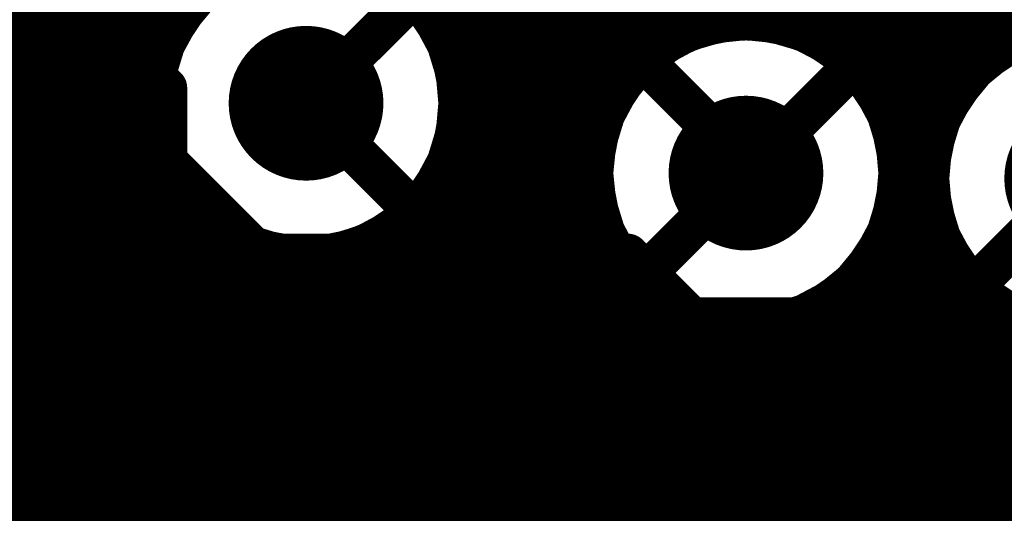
# Model space of a CAD drawing. Header units: millimetres. Extents: x 1.27 to 3.86, y 0.66 to 4.7.
# Tile 59 of 236: x 2.6349 to 2.7774, y 2.144 to 2.2155. Entities that reach past the tile are written whole.
import ezdxf

# ---------------------------------------------------------------- set-up
doc = ezdxf.new("R2010")
doc.units = ezdxf.units.MM
doc.header["$MEASUREMENT"] = 0
for name, color, linetype in [('BottomLayer', 5, 'Continuous'), ('MidLayer1', 16, 'Continuous'), ('MidLayer2', 76, 'Continuous'), ('MidLayer3', 90, 'Continuous'), ('MidLayer4', 156, 'Continuous'), ('MidLayer5', 130, 'Continuous'), ('MidLayer6', 216, 'Continuous'), ('MultiLayer', 9, 'Continuous'), ('TopLayer', 1, 'Continuous'), ('ViaHoleLayer', 16, 'Continuous')]:
    doc.layers.add(name, color=color, linetype=linetype)

# ---------------------------------------------------------------- blocks, each defined once
blk = doc.blocks.new('0402L_59')
at = {"layer": 'TopLayer'}
for points in [[(-0.00787, -0.00984), (-0.00787, 0.00984), (-0.0315, -0.00984), (-0.0315, 0.00984)], [(0.0315, -0.00984), (0.0315, 0.00984), (0.00787, -0.00984), (0.00787, 0.00984)]]:
    blk.add_solid(points, dxfattribs=at)
blk = doc.blocks.new('S______QSH_030_01_X_D_A_B_102')
at = {"layer": 'BottomLayer'}
for points in [[(0.15748, -0.15313), (0.15748, -0.14215), (0.06811, -0.15313), (0.06811, -0.14215)], [(0.15748, -0.17281), (0.15748, -0.16183), (0.06811, -0.17281), (0.06811, -0.16183)], [(0.15748, -0.1925), (0.15748, -0.18152), (0.06811, -0.1925), (0.06811, -0.18152)], [(0.15748, -0.21219), (0.15748, -0.2012), (0.06811, -0.21219), (0.06811, -0.2012)], [(0.15748, -0.23187), (0.15748, -0.22089), (0.06811, -0.23187), (0.06811, -0.22089)], [(0.15748, -0.25156), (0.15748, -0.24057), (0.06811, -0.25156), (0.06811, -0.24057)], [(0.15748, -0.27124), (0.15748, -0.26026), (0.06811, -0.27124), (0.06811, -0.26026)]]:
    blk.add_solid(points, dxfattribs=at)

msp = doc.modelspace()

# ---------------------------------------------------------------- linework, layer by layer
at = {"layer": 'BottomLayer'}
for p, q in [((2.63414, 2.21038), (2.64598, 2.19854)), ((2.64598, 2.19854), (2.64598, 2.1764)), ((2.64598, 2.1764), (2.64418, 2.1746)), ((2.64418, 2.1746), (2.6325, 2.1746))]:
    msp.add_line(p, q, dxfattribs=at)
for points, const_width in [([(2.67075, 2.20336, 1), (2.68195, 2.20336, 1)], 0.0112), ([(2.67485, 2.20336, 1), (2.67785, 2.20336, 1)], 0.003), ([(2.73442, 2.19325, 1), (2.74562, 2.19325, 1)], 0.0112), ([(2.78301, 2.19247, 1), (2.79421, 2.19247, 1)], 0.0112), ([(2.73852, 2.19325, 1), (2.74152, 2.19325, 1)], 0.003), ([(2.72323, 2.17796, 1), (2.72623, 2.17796, 1)], 0.003), ([(2.72323, 2.17796, 1), (2.72623, 2.17796, 1)], 0.003), ([(2.77078, 2.17614, 1), (2.77378, 2.17614, 1)], 0.003), ([(2.77078, 2.17614, 1), (2.77378, 2.17614, 1)], 0.003), ([(2.70355, 2.17466, 1), (2.70655, 2.17466, 1)], 0.003), ([(2.70355, 2.17466, 1), (2.70655, 2.17466, 1)], 0.003), ([(2.77078, 2.17312, 1), (2.77378, 2.17312, 1)], 0.003), ([(2.77078, 2.17312, 1), (2.77378, 2.17312, 1)], 0.003), ([(2.7626, 2.16494, 1), (2.7656, 2.16494, 1)], 0.003), ([(2.7626, 2.16494, 1), (2.7656, 2.16494, 1)], 0.003)]:
    msp.add_lwpolyline(points, format="xyb", close=True, dxfattribs=dict(at, const_width=const_width))
at = {"layer": 'BottomLayer', "const_width": 0.006}
for points in [[(2.67635, 2.20336), (2.70505, 2.17466)], [(2.72473, 2.17796), (2.74002, 2.19325)], [(2.77228, 2.17614), (2.78861, 2.19247)], [(2.72473, 2.12192), (2.72473, 2.17796)], [(2.77228, 2.17312), (2.77228, 2.17614)], [(2.70505, 2.12192), (2.70505, 2.17466)], [(2.7641, 2.16494), (2.77228, 2.17312)], [(2.7641, 2.12192), (2.7641, 2.16494)]]:
    msp.add_lwpolyline(points, dxfattribs=at)
at = {"layer": 'MidLayer1', "const_width": 0.008}
for points in [[(2.715, 2.03594), (2.715, 2.26875)], [(2.71, 2.03594), (2.71, 2.26541)], [(2.695, 2.21716), (2.695, 2.2635)], [(2.705, 2.03594), (2.705, 2.26362)], [(2.7, 2.03594), (2.7, 2.26301)], [(2.635, 2.03594), (2.635, 2.25768)], [(2.64, 2.03594), (2.64, 2.25456)], [(2.645, 2.03594), (2.645, 2.25292)], [(2.65, 2.03594), (2.65, 2.25245)], [(2.655, 2.21243), (2.655, 2.25307)], [(2.76, 2.20504), (2.76, 2.25274)], [(2.72, 2.20498), (2.72, 2.25054)], [(2.765, 2.03594), (2.765, 2.24797)], [(2.755, 2.21096), (2.755, 2.2462)], [(2.725, 2.21093), (2.725, 2.2451)], [(2.73, 2.21418), (2.73, 2.2421)], [(2.75, 2.21419), (2.75, 2.24271)], [(2.77, 2.20633), (2.77, 2.24281)], [(2.735, 2.2159), (2.735, 2.24054)], [(2.745, 2.21591), (2.745, 2.24082)], [(2.74, 2.21645), (2.74, 2.24014)], [(2.775, 2.21126), (2.775, 2.23994)], [(2.78, 2.21402), (2.78, 2.23848)], [(2.43083, 2.215), (2.65629, 2.215)], [(2.69642, 2.215), (2.73194, 2.215)], [(2.74809, 2.215), (2.78306, 2.215)], [(2.4295, 2.21), (2.65412, 2.21)], [(2.69858, 2.21), (2.72396, 2.21)], [(2.75607, 2.21), (2.77341, 2.21)], [(2.42679, 2.205), (2.65321, 2.205)], [(2.69949, 2.205), (2.72001, 2.205)], [(2.76002, 2.205), (2.76908, 2.205)], [(2.42195, 2.2), (2.6534, 2.2)], [(2.69931, 2.2), (2.71782, 2.2)], [(2.76221, 2.2), (2.76666, 2.2)], [(2.4242, 2.195), (2.65471, 2.195)], [(2.698, 2.195), (2.71688, 2.195)], [(2.655, 2.03594), (2.655, 2.19428)], [(2.42693, 2.19), (2.65738, 2.19)], [(2.695, 2.03594), (2.695, 2.18955)], [(2.69532, 2.19), (2.71705, 2.19)], [(2.66, 2.03594), (2.66, 2.1869)], [(2.42828, 2.185), (2.66216, 2.185)], [(2.69054, 2.185), (2.71833, 2.185)], [(2.7617, 2.185), (2.76665, 2.185)], [(2.69, 2.03594), (2.69, 2.18459)], [(2.665, 2.03594), (2.665, 2.18312)], [(2.67, 2.03594), (2.67, 2.18104)], [(2.685, 2.03594), (2.685, 2.18183)], [(2.72, 2.03594), (2.72, 2.18152)], [(2.76, 2.03594), (2.76, 2.18146)], [(2.42851, 2.18), (2.72097, 2.18)], [(2.675, 2.03594), (2.675, 2.18019)], [(2.68, 2.03594), (2.68, 2.18044)], [(2.75906, 2.18), (2.76905, 2.18)], [(2.77, 2.03594), (2.77, 2.17862)], [(2.42763, 2.175), (2.72569, 2.175)], [(2.725, 2.03594), (2.725, 2.17557)], [(2.75434, 2.175), (2.77335, 2.175)], [(2.755, 2.03594), (2.755, 2.17554)], [(2.775, 2.05756), (2.775, 2.17368)], [(2.73, 2.03594), (2.73, 2.17232)], [(2.75, 2.03594), (2.75, 2.17231)], [(2.78, 2.06247), (2.78, 2.17093)], [(2.53412, 2.17), (2.78285, 2.17)], [(2.735, 2.03594), (2.735, 2.1706)], [(2.74, 2.03594), (2.74, 2.17005)], [(2.745, 2.03594), (2.745, 2.17059)], [(2.54243, 2.165), (2.8467, 2.165)], [(2.54797, 2.16), (3.27551, 2.16)], [(2.55201, 2.155), (3.27146, 2.155)], [(2.55502, 2.15), (3.26845, 2.15)], [(2.55723, 2.145), (3.26625, 2.145)]]:
    msp.add_lwpolyline(points, dxfattribs=at)
at = {"layer": 'MidLayer1'}
for points, const_width in [([(2.69955, 2.20336, 1), (2.65315, 2.20336, 1)], 0.008), ([(2.693, 2.21716, 1), (2.697, 2.21716, 1)], 0.004), ([(2.76322, 2.19325, 1), (2.71682, 2.19325, 1)], 0.008), ([(2.738, 2.21645, 1), (2.742, 2.21645, 1)], 0.004), ([(2.65429, 2.215, 1), (2.65829, 2.215, 1)], 0.004), ([(2.69442, 2.215, 1), (2.69842, 2.215, 1)], 0.004), ([(2.72994, 2.215, 1), (2.73394, 2.215, 1)], 0.004), ([(2.733, 2.2159, 1), (2.737, 2.2159, 1)], 0.004), ([(2.743, 2.21591, 1), (2.747, 2.21591, 1)], 0.004), ([(2.74609, 2.215, 1), (2.75009, 2.215, 1)], 0.004), ([(2.81181, 2.19247, 1), (2.76541, 2.19247, 1)], 0.008), ([(2.728, 2.21418, 1), (2.732, 2.21418, 1)], 0.004), ([(2.748, 2.21419, 1), (2.752, 2.21419, 1)], 0.004), ([(2.778, 2.21402, 1), (2.782, 2.21402, 1)], 0.004), ([(2.653, 2.21243, 1), (2.657, 2.21243, 1)], 0.004), ([(2.67075, 2.20336, 1), (2.68195, 2.20336, 1)], 0.0112), ([(2.723, 2.21093, 1), (2.727, 2.21093, 1)], 0.004), ([(2.753, 2.21096, 1), (2.757, 2.21096, 1)], 0.004), ([(2.773, 2.21126, 1), (2.777, 2.21126, 1)], 0.004), ([(2.65212, 2.21, 1), (2.65612, 2.21, 1)], 0.004), ([(2.69658, 2.21, 1), (2.70058, 2.21, 1)], 0.004), ([(2.72196, 2.21, 1), (2.72596, 2.21, 1)], 0.004), ([(2.75407, 2.21, 1), (2.75807, 2.21, 1)], 0.004), ([(2.77141, 2.21, 1), (2.77541, 2.21, 1)], 0.004), ([(2.768, 2.20633, 1), (2.772, 2.20633, 1)], 0.004), ([(2.65121, 2.205, 1), (2.65521, 2.205, 1)], 0.004), ([(2.69749, 2.205, 1), (2.70149, 2.205, 1)], 0.004), ([(2.718, 2.20498, 1), (2.722, 2.20498, 1)], 0.004), ([(2.71801, 2.205, 1), (2.72201, 2.205, 1)], 0.004), ([(2.758, 2.20504, 1), (2.762, 2.20504, 1)], 0.004), ([(2.75802, 2.205, 1), (2.76202, 2.205, 1)], 0.004), ([(2.76708, 2.205, 1), (2.77108, 2.205, 1)], 0.004), ([(2.65115, 2.20336, 1), (2.65515, 2.20336, 1)], 0.004), ([(2.69755, 2.20336, 1), (2.70155, 2.20336, 1)], 0.004), ([(2.6514, 2.2, 1), (2.6554, 2.2, 1)], 0.004), ([(2.69731, 2.2, 1), (2.70131, 2.2, 1)], 0.004), ([(2.71582, 2.2, 1), (2.71982, 2.2, 1)], 0.004), ([(2.73442, 2.19325, 1), (2.74562, 2.19325, 1)], 0.0112), ([(2.76021, 2.2, 1), (2.76421, 2.2, 1)], 0.004), ([(2.76466, 2.2, 1), (2.76866, 2.2, 1)], 0.004), ([(2.78301, 2.19247, 1), (2.79421, 2.19247, 1)], 0.0112), ([(2.65271, 2.195, 1), (2.65671, 2.195, 1)], 0.004), ([(2.696, 2.195, 1), (2.7, 2.195, 1)], 0.004), ([(2.71488, 2.195, 1), (2.71888, 2.195, 1)], 0.004), ([(2.653, 2.19428, 1), (2.657, 2.19428, 1)], 0.004), ([(2.71482, 2.19325, 1), (2.71882, 2.19325, 1)], 0.004), ([(2.76122, 2.19325, 1), (2.76522, 2.19325, 1)], 0.004), ([(2.76341, 2.19247, 1), (2.76741, 2.19247, 1)], 0.004), ([(2.65538, 2.19, 1), (2.65938, 2.19, 1)], 0.004), ([(2.693, 2.18955, 1), (2.697, 2.18955, 1)], 0.004), ([(2.69332, 2.19, 1), (2.69732, 2.19, 1)], 0.004), ([(2.71505, 2.19, 1), (2.71905, 2.19, 1)], 0.004), ([(2.658, 2.1869, 1), (2.662, 2.1869, 1)], 0.004), ([(2.66016, 2.185, 1), (2.66416, 2.185, 1)], 0.004), ([(2.68854, 2.185, 1), (2.69254, 2.185, 1)], 0.004), ([(2.71633, 2.185, 1), (2.72033, 2.185, 1)], 0.004), ([(2.7597, 2.185, 1), (2.7637, 2.185, 1)], 0.004), ([(2.76465, 2.185, 1), (2.76865, 2.185, 1)], 0.004), ([(2.688, 2.18459, 1), (2.692, 2.18459, 1)], 0.004), ([(2.663, 2.18312, 1), (2.667, 2.18312, 1)], 0.004), ([(2.668, 2.18104, 1), (2.672, 2.18104, 1)], 0.004), ([(2.683, 2.18183, 1), (2.687, 2.18183, 1)], 0.004), ([(2.718, 2.18152, 1), (2.722, 2.18152, 1)], 0.004), ([(2.758, 2.18146, 1), (2.762, 2.18146, 1)], 0.004), ([(2.673, 2.18019, 1), (2.677, 2.18019, 1)], 0.004), ([(2.678, 2.18044, 1), (2.682, 2.18044, 1)], 0.004), ([(2.71897, 2.18, 1), (2.72297, 2.18, 1)], 0.004), ([(2.75706, 2.18, 1), (2.76106, 2.18, 1)], 0.004), ([(2.76705, 2.18, 1), (2.77105, 2.18, 1)], 0.004), ([(2.768, 2.17862, 1), (2.772, 2.17862, 1)], 0.004), ([(2.723, 2.17557, 1), (2.727, 2.17557, 1)], 0.004), ([(2.72369, 2.175, 1), (2.72769, 2.175, 1)], 0.004), ([(2.75234, 2.175, 1), (2.75634, 2.175, 1)], 0.004), ([(2.753, 2.17554, 1), (2.757, 2.17554, 1)], 0.004), ([(2.77135, 2.175, 1), (2.77535, 2.175, 1)], 0.004), ([(2.773, 2.17368, 1), (2.777, 2.17368, 1)], 0.004), ([(2.728, 2.17232, 1), (2.732, 2.17232, 1)], 0.004), ([(2.748, 2.17231, 1), (2.752, 2.17231, 1)], 0.004), ([(2.778, 2.17093, 1), (2.782, 2.17093, 1)], 0.004), ([(2.733, 2.1706, 1), (2.737, 2.1706, 1)], 0.004), ([(2.738, 2.17005, 1), (2.742, 2.17005, 1)], 0.004), ([(2.743, 2.17059, 1), (2.747, 2.17059, 1)], 0.004)]:
    msp.add_lwpolyline(points, format="xyb", close=True, dxfattribs=dict(at, const_width=const_width))
at = {"layer": 'MidLayer2'}
for points, const_width in [([(2.47726, 2.33923), (2.66948, 2.14701)], 0.0048), ([(2.46526, 2.33426), (2.66451, 2.13501)], 0.0048), ([(2.51415, 2.27009), (2.66412, 2.12012)], 0.0048), ([(2.67977, 2.25496), (2.74002, 2.19471)], 0.006), ([(2.74002, 2.19325), (2.74002, 2.19471)], 0.006), ([(2.66948, 2.14701), (2.92924, 2.14701)], 0.0048)]:
    msp.add_lwpolyline(points, dxfattribs=dict(at, const_width=const_width))
for points, const_width in [([(2.67075, 2.20336, 1), (2.68195, 2.20336, 1)], 0.0112), ([(2.73442, 2.19325, 1), (2.74562, 2.19325, 1)], 0.0112), ([(2.78301, 2.19247, 1), (2.79421, 2.19247, 1)], 0.0112), ([(2.73852, 2.19471, 1), (2.74152, 2.19471, 1)], 0.003), ([(2.73852, 2.19471, 1), (2.74152, 2.19471, 1)], 0.003), ([(2.73852, 2.19325, 1), (2.74152, 2.19325, 1)], 0.003), ([(2.66828, 2.14701, 1), (2.67068, 2.14701, 1)], 0.0024), ([(2.66828, 2.14701, 1), (2.67068, 2.14701, 1)], 0.0024)]:
    msp.add_lwpolyline(points, format="xyb", close=True, dxfattribs=dict(at, const_width=const_width))
at = {"layer": 'MidLayer3'}
for p, q in [((2.66073, 2.21866), (2.66047, 2.21427)), ((2.69239, 2.21407), (2.68999, 2.217)), ((2.66031, 2.21407), (2.65853, 2.21074)), ((2.66047, 2.21427), (2.66031, 2.21407)), ((2.69418, 2.21074), (2.69239, 2.21407)), ((2.73625, 2.21217), (2.73263, 2.21107)), ((2.74002, 2.21254), (2.73625, 2.21217)), ((2.74378, 2.21217), (2.74002, 2.21254)), ((2.7474, 2.21107), (2.74378, 2.21217)), ((2.65853, 2.21074), (2.65743, 2.20712)), ((2.69527, 2.20712), (2.69418, 2.21074)), ((2.73263, 2.21107), (2.7293, 2.20929)), ((2.75074, 2.20929), (2.7474, 2.21107)), ((2.7293, 2.20929), (2.72637, 2.20689)), ((2.75366, 2.20689), (2.75074, 2.20929)), ((2.77789, 2.20851), (2.77497, 2.20612)), ((2.65743, 2.20712), (2.65706, 2.20336)), ((2.69564, 2.20336), (2.69527, 2.20712)), ((2.72637, 2.20689), (2.72398, 2.20397)), ((2.75606, 2.20397), (2.75366, 2.20689)), ((2.77497, 2.20612), (2.77257, 2.20319)), ((2.65706, 2.20336), (2.65743, 2.19959)), ((2.69527, 2.19959), (2.69564, 2.20336)), ((2.72398, 2.20397), (2.72219, 2.20063)), ((2.75784, 2.20063), (2.75606, 2.20397)), ((2.77257, 2.20319), (2.77079, 2.19986)), ((2.72219, 2.20063), (2.72109, 2.19701)), ((2.75894, 2.19701), (2.75784, 2.20063)), ((2.65743, 2.19959), (2.65853, 2.19597)), ((2.69418, 2.19597), (2.69527, 2.19959)), ((2.77079, 2.19986), (2.76969, 2.19624)), ((2.72109, 2.19701), (2.72072, 2.19325)), ((2.75931, 2.19325), (2.75894, 2.19701)), ((2.76969, 2.19624), (2.76932, 2.19247)), ((2.65853, 2.19597), (2.66031, 2.19264)), ((2.69239, 2.19264), (2.69418, 2.19597)), ((2.72072, 2.19325), (2.72109, 2.18949)), ((2.75894, 2.18949), (2.75931, 2.19325)), ((2.66031, 2.19264), (2.66271, 2.18971)), ((2.68999, 2.18971), (2.69239, 2.19264)), ((2.76932, 2.19247), (2.76969, 2.18871)), ((2.66271, 2.18971), (2.66563, 2.18731)), ((2.68707, 2.18731), (2.68999, 2.18971)), ((2.72109, 2.18949), (2.72219, 2.18587)), ((2.75784, 2.18587), (2.75894, 2.18949)), ((2.76969, 2.18871), (2.77079, 2.18509)), ((2.66563, 2.18731), (2.66897, 2.18553)), ((2.68373, 2.18553), (2.68707, 2.18731)), ((2.66897, 2.18553), (2.67259, 2.18443)), ((2.68012, 2.18443), (2.68373, 2.18553)), ((2.72219, 2.18587), (2.72398, 2.18253)), ((2.75606, 2.18253), (2.75784, 2.18587)), ((2.77079, 2.18509), (2.77257, 2.18175)), ((2.67259, 2.18443), (2.67635, 2.18406)), ((2.67635, 2.18406), (2.68012, 2.18443)), ((2.72398, 2.18253), (2.72637, 2.17961)), ((2.75366, 2.17961), (2.75606, 2.18253)), ((2.77257, 2.18175), (2.77497, 2.17883)), ((2.72637, 2.17961), (2.7293, 2.17721)), ((2.75074, 2.17721), (2.75366, 2.17961)), ((2.77497, 2.17883), (2.77789, 2.17643)), ((2.7293, 2.17721), (2.73263, 2.17543)), ((2.7474, 2.17543), (2.75074, 2.17721)), ((2.73263, 2.17543), (2.73625, 2.17433)), ((2.74378, 2.17433), (2.7474, 2.17543)), ((2.73625, 2.17433), (2.74002, 2.17396)), ((2.74002, 2.17396), (2.74378, 2.17433))]:
    msp.add_line(p, q, dxfattribs=at)
at = {"layer": 'MidLayer3', "const_width": 0.0112}
for points in [[(2.67075, 2.20336, 1), (2.68195, 2.20336, 1)], [(2.73442, 2.19325, 1), (2.74562, 2.19325, 1)], [(2.78301, 2.19247, 1), (2.79421, 2.19247, 1)]]:
    msp.add_lwpolyline(points, format="xyb", close=True, dxfattribs=at)
at = {"layer": 'MidLayer4'}
for p, q in [((2.66251, 2.2172), (2.65827, 2.21085)), ((2.69444, 2.21085), (2.69019, 2.2172)), ((2.74002, 2.21283), (2.73253, 2.21134)), ((2.74751, 2.21134), (2.74002, 2.21283)), ((2.65827, 2.21085), (2.65678, 2.20336)), ((2.69593, 2.20336), (2.69444, 2.21085)), ((2.73253, 2.21134), (2.72617, 2.20709)), ((2.75386, 2.20709), (2.74751, 2.21134)), ((2.78112, 2.21056), (2.77477, 2.20632)), ((2.72617, 2.20709), (2.72193, 2.20074)), ((2.7581, 2.20074), (2.75386, 2.20709)), ((2.77477, 2.20632), (2.77052, 2.19996)), ((2.65678, 2.20336), (2.65827, 2.19586)), ((2.69444, 2.19586), (2.69593, 2.20336)), ((2.72193, 2.20074), (2.72044, 2.19325)), ((2.75959, 2.19325), (2.7581, 2.20074)), ((2.77052, 2.19996), (2.76903, 2.19247)), ((2.65827, 2.19586), (2.66251, 2.18951)), ((2.69019, 2.18951), (2.69444, 2.19586)), ((2.72044, 2.19325), (2.72193, 2.18576)), ((2.7581, 2.18576), (2.75959, 2.19325)), ((2.76903, 2.19247), (2.77052, 2.18498)), ((2.66251, 2.18951), (2.66886, 2.18527)), ((2.68384, 2.18527), (2.69019, 2.18951)), ((2.66886, 2.18527), (2.67635, 2.18378)), ((2.67635, 2.18378), (2.68384, 2.18527)), ((2.72193, 2.18576), (2.72617, 2.17941)), ((2.75386, 2.17941), (2.7581, 2.18576)), ((2.77052, 2.18498), (2.77477, 2.17863)), ((2.72617, 2.17941), (2.73253, 2.17516)), ((2.74751, 2.17516), (2.75386, 2.17941)), ((2.77477, 2.17863), (2.78112, 2.17439)), ((2.73253, 2.17516), (2.74002, 2.17367)), ((2.74002, 2.17367), (2.74751, 2.17516))]:
    msp.add_line(p, q, dxfattribs=at)
at = {"layer": 'MidLayer4', "const_width": 0.0112}
for points in [[(2.67075, 2.20336, 1), (2.68195, 2.20336, 1)], [(2.73442, 2.19325, 1), (2.74562, 2.19325, 1)], [(2.78301, 2.19247, 1), (2.79421, 2.19247, 1)]]:
    msp.add_lwpolyline(points, format="xyb", close=True, dxfattribs=at)
at = {"layer": 'MidLayer5'}
for p, q in [((2.5624, 2.27026), (2.65793, 2.17473)), ((2.65793, 2.17473), (2.66072, 2.17473)), ((2.66072, 2.17473), (2.66181, 2.17364)), ((2.66181, 2.17364), (2.66411, 2.17188)), ((2.66411, 2.17188), (2.66678, 2.17077)), ((2.66678, 2.17077), (2.66966, 2.17039)), ((2.66966, 2.17039), (2.71835, 2.17039)), ((2.71835, 2.17039), (2.72431, 2.16443)), ((2.72431, 2.16443), (2.7266, 2.16266)), ((2.7266, 2.16266), (2.72928, 2.16156)), ((2.72928, 2.16156), (2.73215, 2.16118)), ((2.73215, 2.16118), (2.73215, 2.16118)), ((2.73215, 2.16118), (2.79327, 2.16118))]:
    msp.add_line(p, q, dxfattribs=at)
at = {"layer": 'MidLayer5', "const_width": 0.006}
for points in [[(2.57098, 2.29076), (2.65615, 2.20559)], [(2.74002, 2.19325), (2.76971, 2.22294)], [(2.67635, 2.20336), (2.69165, 2.21865)], [(2.65615, 2.19499), (2.65615, 2.20559)], [(2.65615, 2.19499), (2.66966, 2.18148)], [(2.66966, 2.18148), (2.72294, 2.18148)], [(2.72294, 2.18148), (2.73215, 2.17227)], [(2.73215, 2.17227), (2.79786, 2.17227)]]:
    msp.add_lwpolyline(points, dxfattribs=at)
at = {"layer": 'MidLayer5'}
for points, const_width in [([(2.67075, 2.20336, 1), (2.68195, 2.20336, 1)], 0.0112), ([(2.65465, 2.20559, 1), (2.65765, 2.20559, 1)], 0.003), ([(2.65465, 2.20559, 1), (2.65765, 2.20559, 1)], 0.003), ([(2.67485, 2.20336, 1), (2.67785, 2.20336, 1)], 0.003), ([(2.73442, 2.19325, 1), (2.74562, 2.19325, 1)], 0.0112), ([(2.78301, 2.19247, 1), (2.79421, 2.19247, 1)], 0.0112), ([(2.65465, 2.19499, 1), (2.65765, 2.19499, 1)], 0.003), ([(2.65465, 2.19499, 1), (2.65765, 2.19499, 1)], 0.003), ([(2.73852, 2.19325, 1), (2.74152, 2.19325, 1)], 0.003), ([(2.66816, 2.18148, 1), (2.67116, 2.18148, 1)], 0.003), ([(2.66816, 2.18148, 1), (2.67116, 2.18148, 1)], 0.003), ([(2.72144, 2.18148, 1), (2.72444, 2.18148, 1)], 0.003), ([(2.72144, 2.18148, 1), (2.72444, 2.18148, 1)], 0.003), ([(2.73065, 2.17227, 1), (2.73365, 2.17227, 1)], 0.003), ([(2.73065, 2.17227, 1), (2.73365, 2.17227, 1)], 0.003)]:
    msp.add_lwpolyline(points, format="xyb", close=True, dxfattribs=dict(at, const_width=const_width))
at = {"layer": 'MidLayer6'}
for p, q in [((2.66073, 2.21865), (2.65996, 2.21341)), ((2.69239, 2.21407), (2.68999, 2.217)), ((2.65996, 2.21341), (2.65853, 2.21074)), ((2.69418, 2.21074), (2.69239, 2.21407)), ((2.73625, 2.21217), (2.73263, 2.21107)), ((2.74002, 2.21254), (2.73625, 2.21217)), ((2.74378, 2.21217), (2.74002, 2.21254)), ((2.7474, 2.21107), (2.74378, 2.21217)), ((2.65853, 2.21074), (2.65743, 2.20712)), ((2.69527, 2.20712), (2.69418, 2.21074)), ((2.73263, 2.21107), (2.7293, 2.20929)), ((2.75074, 2.20929), (2.7474, 2.21107)), ((2.7293, 2.20929), (2.72637, 2.20689)), ((2.75366, 2.20689), (2.75074, 2.20929)), ((2.77789, 2.20851), (2.77497, 2.20612)), ((2.65743, 2.20712), (2.65706, 2.20336)), ((2.69564, 2.20336), (2.69527, 2.20712)), ((2.72637, 2.20689), (2.72398, 2.20397)), ((2.75606, 2.20397), (2.75366, 2.20689)), ((2.77497, 2.20612), (2.77257, 2.20319)), ((2.65706, 2.20336), (2.65743, 2.19959)), ((2.69527, 2.19959), (2.69564, 2.20336)), ((2.72398, 2.20397), (2.72219, 2.20063)), ((2.75784, 2.20063), (2.75606, 2.20397)), ((2.77257, 2.20319), (2.77079, 2.19986)), ((2.72219, 2.20063), (2.72109, 2.19701)), ((2.75894, 2.19701), (2.75784, 2.20063)), ((2.65743, 2.19959), (2.65853, 2.19597)), ((2.69418, 2.19597), (2.69527, 2.19959)), ((2.77079, 2.19986), (2.76969, 2.19624)), ((2.72109, 2.19701), (2.72072, 2.19325)), ((2.75931, 2.19325), (2.75894, 2.19701)), ((2.76969, 2.19624), (2.76932, 2.19247)), ((2.65853, 2.19597), (2.66031, 2.19264)), ((2.69239, 2.19264), (2.69418, 2.19597)), ((2.72072, 2.19325), (2.72109, 2.18949)), ((2.75894, 2.18949), (2.75931, 2.19325)), ((2.66031, 2.19264), (2.66271, 2.18971)), ((2.68999, 2.18971), (2.69239, 2.19264)), ((2.76932, 2.19247), (2.76969, 2.18871)), ((2.66271, 2.18971), (2.66563, 2.18731)), ((2.68707, 2.18731), (2.68999, 2.18971)), ((2.72109, 2.18949), (2.72219, 2.18587)), ((2.75784, 2.18587), (2.75894, 2.18949)), ((2.76969, 2.18871), (2.77079, 2.18509)), ((2.66563, 2.18731), (2.66897, 2.18553)), ((2.68373, 2.18553), (2.68707, 2.18731)), ((2.66897, 2.18553), (2.67259, 2.18443)), ((2.68012, 2.18443), (2.68373, 2.18553)), ((2.72219, 2.18587), (2.72398, 2.18253)), ((2.75606, 2.18253), (2.75784, 2.18587)), ((2.77079, 2.18509), (2.77257, 2.18175)), ((2.67259, 2.18443), (2.67635, 2.18406)), ((2.67635, 2.18406), (2.68012, 2.18443)), ((2.72398, 2.18253), (2.72637, 2.17961)), ((2.75366, 2.17961), (2.75606, 2.18253)), ((2.77257, 2.18175), (2.77497, 2.17883)), ((2.72637, 2.17961), (2.7293, 2.17721)), ((2.75074, 2.17721), (2.75366, 2.17961)), ((2.77497, 2.17883), (2.77789, 2.17643)), ((2.7293, 2.17721), (2.73263, 2.17543)), ((2.7474, 2.17543), (2.75074, 2.17721)), ((2.73263, 2.17543), (2.73625, 2.17433)), ((2.74378, 2.17433), (2.7474, 2.17543)), ((2.73625, 2.17433), (2.74002, 2.17396)), ((2.74002, 2.17396), (2.74378, 2.17433))]:
    msp.add_line(p, q, dxfattribs=at)
at = {"layer": 'MidLayer6', "const_width": 0.0112}
for points in [[(2.67075, 2.20336, 1), (2.68195, 2.20336, 1)], [(2.73442, 2.19325, 1), (2.74562, 2.19325, 1)], [(2.78301, 2.19247, 1), (2.79421, 2.19247, 1)]]:
    msp.add_lwpolyline(points, format="xyb", close=True, dxfattribs=at)
at = {"layer": 'MultiLayer', "const_width": 0.0112}
for points in [[(2.67075, 2.20336, 1), (2.68195, 2.20336, 1)], [(2.73442, 2.19325, 1), (2.74562, 2.19325, 1)], [(2.78301, 2.19247, 1), (2.79421, 2.19247, 1)]]:
    msp.add_lwpolyline(points, format="xyb", close=True, dxfattribs=at)
at = {"layer": 'TopLayer'}
for p, q in [((2.66271, 2.217), (2.66031, 2.21407)), ((2.66031, 2.21407), (2.65853, 2.21074)), ((2.65853, 2.21074), (2.65743, 2.20712)), ((2.65743, 2.20712), (2.65706, 2.20336)), ((2.65706, 2.20336), (2.65743, 2.19959)), ((2.65743, 2.19959), (2.65853, 2.19597)), ((2.65853, 2.19597), (2.66031, 2.19264)), ((2.66031, 2.19264), (2.66271, 2.18971)), ((2.66271, 2.18971), (2.66563, 2.18731)), ((2.66563, 2.18731), (2.66897, 2.18553)), ((2.66897, 2.18553), (2.67259, 2.18443)), ((2.67259, 2.18443), (2.67635, 2.18406)), ((2.67635, 2.18406), (2.67754, 2.18418)), ((2.67754, 2.18418), (2.67936, 2.18034)), ((2.67936, 2.18034), (2.67651, 2.17749)), ((2.67651, 2.17749), (2.65455, 2.17749)), ((2.65455, 2.17749), (2.65455, 2.14181))]:
    msp.add_line(p, q, dxfattribs=at)
at = {"layer": 'TopLayer', "const_width": 0.006}
for points in [[(2.70248, 2.18776), (2.70248, 2.25319)], [(2.75956, 2.23811), (2.7812, 2.21646)], [(2.67436, 2.15965), (2.70248, 2.18776)], [(2.67436, 2.15865), (2.67486, 2.15915)], [(2.71373, 2.15965), (2.82729, 2.15965)], [(2.71373, 2.12517), (2.71373, 2.15865)]]:
    msp.add_lwpolyline(points, dxfattribs=at)
at = {"layer": 'TopLayer'}
for points, const_width in [([(2.67075, 2.20336, 1), (2.68195, 2.20336, 1)], 0.0112), ([(2.73442, 2.19325, 1), (2.74562, 2.19325, 1)], 0.0112), ([(2.78301, 2.19247, 1), (2.79421, 2.19247, 1)], 0.0112), ([(2.70098, 2.18776, 1), (2.70398, 2.18776, 1)], 0.003), ([(2.70098, 2.18776, 1), (2.70398, 2.18776, 1)], 0.003), ([(2.67286, 2.15965, 1), (2.67586, 2.15965, 1)], 0.003), ([(2.67336, 2.15915, 1), (2.67636, 2.15915, 1)], 0.003), ([(2.71223, 2.15965, 1), (2.71523, 2.15965, 1)], 0.003), ([(2.67286, 2.15865, 1), (2.67586, 2.15865, 1)], 0.003), ([(2.71223, 2.15865, 1), (2.71523, 2.15865, 1)], 0.003)]:
    msp.add_lwpolyline(points, format="xyb", close=True, dxfattribs=dict(at, const_width=const_width))
at = {"layer": 'ViaHoleLayer', "const_width": 0.0061}
for points in [[(2.6733, 2.20336, 1), (2.6794, 2.20336, 1)], [(2.73697, 2.19325, 1), (2.74307, 2.19325, 1)]]:
    msp.add_lwpolyline(points, format="xyb", close=True, dxfattribs=at)

# ---------------------------------------------------------------- block references
for name, p, rotation in [('S______QSH_030_01_X_D_A_B_102', (2.91174, 2.23471), 270), ('0402L_59', (2.69405, 2.15965), 360)]:
    msp.add_blockref(name, p, dxfattribs=dict(rotation=rotation))

doc.saveas('drawing.dxf')
